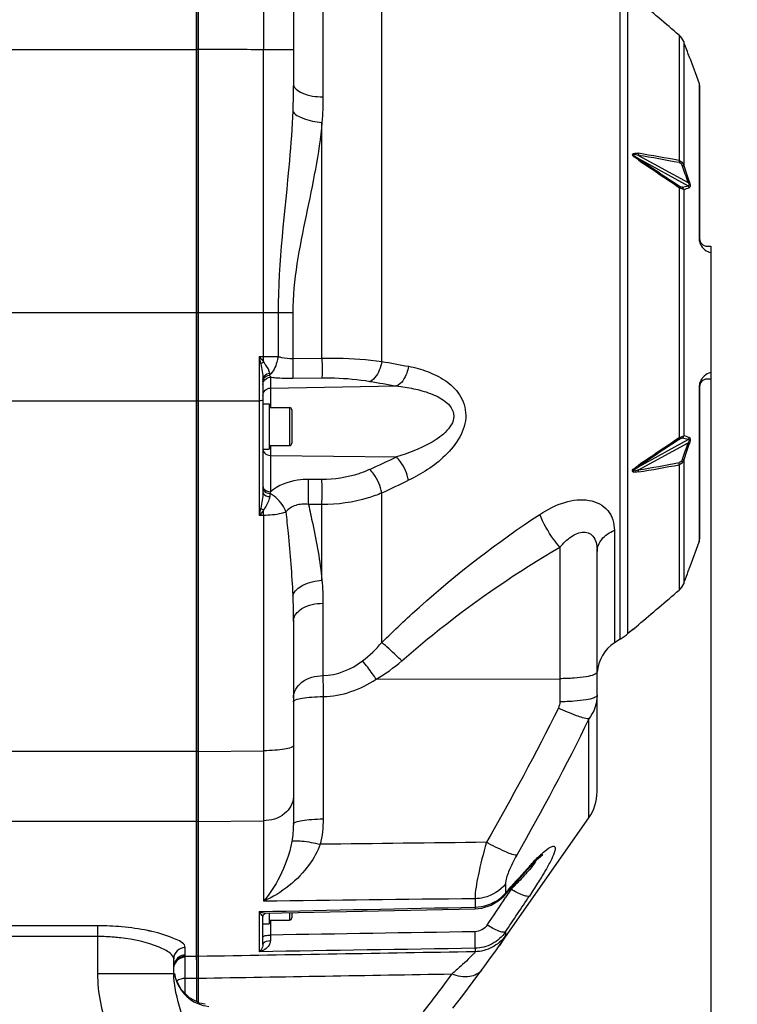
# Model space of a CAD drawing. Header units: millimetres. Extents: x 0 to 11890, y 0 to 8410.
# Tile 12 of 116: x 3874 to 4063, y 4734 to 4993. Entities that reach past the tile are written whole.
import ezdxf

# ---------------------------------------------------------------- set-up
doc = ezdxf.new("R2010")
doc.units = ezdxf.units.MM
doc.header["$LTSCALE"] = 653.95
doc.layers.get('0').update_dxf_attribs({"linetype": 'CONTINUOUS'})
for name, color, linetype in [('304102000092DXF_CONTINUOUS_LINE', 7, 'CONTINUOUS'), ('304103000034DXF_CONTINUOUS_LINE', 7, 'CONTINUOUS'), ('304106000066DXF_CONTINUOUS_LINE', 7, 'CONTINUOUS'), ('501023000100DXF_CONTINUOUS_LINE', 7, 'CONTINUOUS'), ('504021000002DXF_CONTINUOUS_LINE', 7, 'CONTINUOUS'), ('JISHUZIL_DXF_DIMENSION', 7, 'CONTINUOUS')]:
    doc.layers.add(name, color=color, linetype=linetype)
doc.styles.get("Standard").update_dxf_attribs({"font": 'txt', "width": 0.7})
doc.dimstyles.new('DIMSTYLE_1', dxfattribs={"dimtxt": 80, "dimasz": 70, "dimexe": 1.5, "dimexo": 0, "dimgap": 2, "dimtad": 1, "dimdsep": 46, "dimtxsty": 'Standard', "dimblk": '_FILLED', "dimblk1": '_FILLED', "dimblk2": '_FILLED', "dimcen": 0.09, "dimclrt": 5, "dimazin": 2, "dimtp": 0.5, "dimtm": 0.5, "dimtfac": 1, "dimtofl": 0, "dimtmove": 0, "dimatfit": 3, "dimldrblk": '_FILLED', "dimfxl": 0, "dimtolj": 1, "dimarcsym": 0})

# ---------------------------------------------------------------- blocks, each defined once
blk = doc.blocks.new('_FILLED')
at = {"color": 0, "linetype": 'ByBlock'}
blk.add_solid([(0, 0), (-1, 0.1429), (-1, -0.1429)], dxfattribs=at)
blk = doc.blocks.new('*D1')
at = {"layer": 'JISHUZIL_DXF_DIMENSION', "color": 2, "linetype": 'Continuous', "transparency": 16777216}
for p, q in [((4056.4, 4900.46), (4056.4, 4200.31)), ((3822.9, 4200.31), (3822.9, 4342.26)), ((3822.9, 4215.31), (3939.65, 4215.31)), ((4056.4, 4215.31), (3939.65, 4215.31)), ((3939.65, 4215.31), (4379.43, 4215.31))]:
    blk.add_line(p, q, dxfattribs=at)
at = {"layer": 'JISHUZIL_DXF_DIMENSION', "color": 2, "linetype": 'Continuous', "transparency": 16777216, "xscale": 70, "yscale": 70, "zscale": 70, "rotation": 180}
blk.add_blockref('_FILLED', (3822.9, 4215.31), dxfattribs=at)
at = {"layer": 'JISHUZIL_DXF_DIMENSION', "color": 2, "linetype": 'Continuous', "transparency": 16777216, "xscale": 70, "yscale": 70, "zscale": 70}
blk.add_blockref('_FILLED', (4056.4, 4215.31), dxfattribs=at)

msp = doc.modelspace()

# ---------------------------------------------------------------- linework, layer by layer
at = {"layer": '304102000092DXF_CONTINUOUS_LINE', "color": 7, "linetype": 'Continuous'}
for p, q in [((3921.396, 4734.546), (3921.396, 5043.033)), ((3946.396, 4998.46), (3946.396, 4976.582)), ((4050.91, 4983.094), (4050.666, 4983.757)), ((4050.742, 4983.552), (4050.686, 4983.703)), ((4050.773, 4983.468), (4050.742, 4983.552)), ((4050.905, 4983.108), (4050.892, 4983.145)), ((4050.91, 4983.094), (4053.275, 4976.597)), ((4053.275, 4976.597), (4053.396, 4975.913)), ((4053.396, 4975.913), (4053.396, 4935.766)), ((4055.396, 4933.766), (4056.396, 4933.766)), ((4056.396, 4933.766), (4056.396, 4898.766)), ((3938.396, 4898.691), (3938.396, 4869.013)), ((4056.396, 4898.766), (4055.396, 4898.766)), ((4053.396, 4896.766), (4053.396, 4856.618)), ((4050.907, 4849.427), (4053.275, 4855.934)), ((4053.275, 4855.934), (4053.396, 4856.618)), ((4026.396, 4790.05), (4026.396, 4853.39)), ((4050.666, 4848.774), (4050.831, 4849.223)), ((4050.831, 4849.223), (4050.899, 4849.405)), ((4050.899, 4849.405), (4050.908, 4849.431)), ((3946.396, 4835.038), (3946.396, 4781.514)), ((4035.688, 4832.725), (4034.501, 4831.729)), ((4035.688, 4832.724), (4036.657, 4833.541)), ((4035.745, 4832.771), (4035.861, 4832.871)), ((4036.657, 4833.541), (4037.286, 4834.072)), ((4032.507, 4830.256), (4030.965, 4829.259)), ((4008.131, 4769.636), (4008.822, 4770.399)), ((4003.85, 4764.84), (4001.809, 4762.566)), ((3938.396, 4749.83), (3938.396, 4757.228)), ((3939.112, 4758.106), (3994.264, 4759.238))]:
    msp.add_line(p, q, dxfattribs=at)
at = {"layer": '304102000092DXF_CONTINUOUS_LINE', "color": 9, "linetype": 'Continuous'}
for p, q in [((3969.705, 4903.426), (3969.703, 5042.893)), ((3954.188, 5027.144), (3954.188, 4973.122)), ((4032.507, 4830.256), (4032.507, 5002.275)), ((4034.501, 4831.729), (4034.501, 5000.802)), ((4048.025, 4989.34), (4048.026, 4956.343)), ((3946.396, 4985.523), (3938.535, 4985.523)), ((3938.535, 4904.714), (3938.535, 4985.522)), ((4049.213, 4987.661), (4049.213, 4955.194)), ((4053.275, 4976.597), (4053.275, 4935.989)), ((3953.932, 4904.3), (3953.935, 4966.39)), ((4037.28, 4957.706), (4050.365, 4950.566)), ((4037.28, 4956.84), (4050.365, 4949.7)), ((4048.025, 4949.263), (4048.026, 4883.269)), ((4049.213, 4948.733), (4049.213, 4883.798)), ((3921.396, 4916.266), (3946.245, 4916.266)), ((3942.39, 4916.266), (3942.39, 4904.719)), ((3946.245, 4916.266), (3946.245, 4904.192)), ((3937.413, 4904.698), (3938.535, 4904.714)), ((3937.413, 4904.698), (3937.413, 4862.862)), ((3946.245, 4904.192), (3953.932, 4904.3)), ((3940.361, 4899.287), (3940.361, 4896.388)), ((3946.245, 4898.978), (3953.935, 4899.081)), ((3940.361, 4896.388), (3973.569, 4896.945)), ((3940.361, 4896.388), (3940.361, 4891.266)), ((4053.275, 4896.542), (4053.275, 4855.934)), ((3921.396, 4892.997), (3937.413, 4893.045)), ((4037.28, 4875.692), (4050.365, 4882.831)), ((4037.28, 4874.826), (4050.365, 4881.965)), ((3940.361, 4881.266), (3940.361, 4869.079)), ((3940.361, 4878.678), (3973.569, 4878.261)), ((4049.213, 4877.337), (4049.213, 4844.87)), ((4048.025, 4876.189), (4048.026, 4843.192)), ((3953.935, 4872.331), (3950.391, 4872.346)), ((3969.703, 4829.39), (3969.705, 4868.77)), ((3953.932, 4865.702), (3950.392, 4865.719)), ((3953.935, 4845.805), (3953.932, 4865.702)), ((3938.535, 4862.855), (3937.413, 4862.862)), ((3938.535, 4862.855), (3938.535, 4800.861)), ((4030.965, 4858.924), (4030.965, 4829.259)), ((4016.57, 4854.463), (4016.57, 4813.756)), ((3954.188, 4839.697), (3954.188, 4820.654)), ((4035.861, 4832.871), (4036.016, 4833.001)), ((3968.223, 4819.695), (4016.57, 4819.843)), ((3954.256, 4815.118), (3954.256, 4782.903)), ((4024.226, 4783.166), (4024.226, 4809.239)), ((3921.396, 4800.696), (3938.535, 4800.861)), ((3921.396, 4782.26), (3938.535, 4782.41)), ((3938.535, 4782.41), (3938.535, 4761.231)), ((4007.994, 4769.758), (4008.562, 4770.394)), ((4008.562, 4770.394), (4008.131, 4769.636)), ((4002.263, 4765.782), (4002.263, 4763.379)), ((4002.263, 4763.379), (4001.811, 4762.568)), ((4003.752, 4764.382), (4002.319, 4762.227)), ((4003.437, 4764.381), (4003.752, 4764.382)), ((3994.246, 4761.882), (3994.246, 4759.669)), ((3937.413, 4758.494), (3937.413, 4747.926)), ((3940.361, 4756.266), (3940.361, 4752.316)), ((4002.263, 4753.138), (4002.263, 4752.161)), ((3994.246, 4748.824), (3994.246, 4747.908))]:
    msp.add_line(p, q, dxfattribs=at)
for points in [[(4037.285, 4958.237), (4037.305, 4958.065), (4037.304, 4957.886), (4037.28, 4957.706)], [(4037.285, 4956.489), (4037.305, 4956.624), (4037.304, 4956.742), (4037.28, 4956.84)], [(4048.025, 4956.343), (4048.048, 4956.163), (4048.047, 4955.974), (4048.021, 4955.783)], [(4048.025, 4949.263), (4048.048, 4949.41), (4048.047, 4949.538), (4048.021, 4949.643)], [(4048.025, 4883.268), (4048.048, 4883.122), (4048.047, 4882.993), (4048.021, 4882.888)], [(4048.025, 4876.189), (4048.048, 4876.369), (4048.047, 4876.558), (4048.021, 4876.748)], [(4037.285, 4876.042), (4037.305, 4875.907), (4037.304, 4875.789), (4037.28, 4875.692)], [(4037.285, 4874.294), (4037.305, 4874.466), (4037.304, 4874.645), (4037.28, 4874.826)]]:
    msp.add_lwpolyline(points, dxfattribs=at)
at = {"layer": '304102000092DXF_CONTINUOUS_LINE', "color": 7, "linetype": 'Continuous'}
for points in [[(3996.038, 4743.139), (3996.847, 4744.241), (3997.919, 4745.703), (3998.873, 4747.013), (3999.715, 4748.179), (4000.449, 4749.211), (4024.226, 4783.166)], [(4008.822, 4770.399), (4009.904, 4771.534), (4010.87, 4772.471), (4011.618, 4773.127), (4012.045, 4773.453), (4012.1, 4773.49)], [(4003.85, 4764.84), (4006.227, 4767.499), (4008.13, 4769.635)], [(3994.264, 4759.238), (3996.017, 4759.413), (3998.475, 4760.166), (4000.635, 4761.466), (4001.809, 4762.566)], [(3938.396, 4757.228), (3938.402, 4757.32), (3938.559, 4757.726)], [(3938.559, 4757.726), (3938.87, 4758.02), (3939.008, 4758.083)], [(3939.008, 4758.083), (3939.096, 4758.105), (3939.111, 4758.106)], [(3988.445, 4733.038), (3991.008, 4736.4), (3993.777, 4740.084), (3996.038, 4743.14)]]:
    msp.add_lwpolyline(points, dxfattribs=at)
for centre, radius, start, end in [((2857.351, 3598.042), 1831.233, 49.443062, 49.883917), ((3529.169, 4791.761), 555.718, 20.35194, 20.64137), ((3586.491, 4813.049), 494.571, 20.19181, 20.34921), ((4055.396, 4935.766), 2, 180, 270.00014), ((4055.396, 4896.766), 2, 90.00006, 180), ((3586.462, 5019.493), 494.602, 339.6508, 339.80818), ((3529.177, 5040.767), 555.709, 339.35863, 339.64806), ((2857.302, 6234.547), 1831.309, 310.116091, 310.55697), ((4021.645, 4847.05), 20, 302.89233, 310), ((4036.396, 4820.862), 10, 122.89233, 175.91347), ((4014.396, 4790.049), 12, 325, 360)]:
    msp.add_arc(centre, radius, start, end, dxfattribs=at)
at = {"layer": '304102000092DXF_CONTINUOUS_LINE', "color": 9, "linetype": 'Continuous'}
for centre, radius, start, end in [((3942.464, 4397.128), 568.54, 79.30026, 80.39986), ((5594.063, 7268.695), 2787.158, 236.044032, 236.3098), ((3941.88, 4385.968), 580.167, 79.457901, 80.535076), ((5751.277, 7492.561), 3060.953, 235.947391, 236.189694), ((3614.689, 4805.721), 459.123, 18.38992, 18.95651), ((3617.911, 4807.396), 455.923, 18.34362, 18.91548), ((4036.619, 4997.193), 49.442, 284.39652, 286.14277), ((4036.917, 4995.323), 48.185, 284.7841, 286.5795), ((4057.405, 4935.993), 4.13, 180.05403, 189.69374), ((4057.32, 4935.982), 4.045, 189.73558, 198.97023), ((3598.065, 4900.598), 340.495, 0.45001, 0.69258), ((4056.614, 4896.539), 3.339, 177.30774, 179.95196), ((5594.063, 2563.836), 2787.158, 123.6902, 123.955968), ((5751.578, 2339.52), 3061.494, 123.810268, 124.052552), ((4036.618, 4835.337), 49.444, 73.85726, 75.60345), ((3614.701, 5026.806), 459.111, 341.04348, 341.61009), ((4036.917, 4837.208), 48.186, 73.42053, 75.21589), ((3617.917, 5025.133), 455.916, 341.08451, 341.65638), ((2478.879, 8066.984), 3521.655, 294.988412, 295.114484), ((3942.464, 5435.404), 568.54, 279.60014, 280.69974), ((3941.888, 5446.517), 580.12, 279.464834, 280.541995), ((2809.033, 7310.678), 2703.715, 295.422378, 295.587162), ((4012.118, 4855.121), 73.102, 168.99256, 169.35667), ((3623.057, 4865.827), 315.493, 359.46028, 359.71828), ((2576.429, 6050.095), 1920.583, 317.935946, 318.191773), ((3973.92, 4798.752), 45.34, 318.41266, 319.65155), ((1966.322, 6117.609), 2445.883, 326.142748, 326.347921), ((2077.811, 6042.956), 2316.71, 326.168964, 326.449825), ((3508.281, 5094.929), 595.688, 322.470823, 323.666245)]:
    msp.add_arc(centre, radius, start, end, dxfattribs=at)
for points, knots in [([(3938.535, 5002.182), (3938.537, 5000.902), (3938.544, 4995.349), (3938.541, 4989.796), (3938.535, 4985.522)], [0, 0, 0, 0, 0.2304393, 1, 1, 1, 1]), ([(3946.396, 4976.582), (3946.396, 4975.477), (3949.515, 4973.358), (3952.315, 4973.143), (3954.188, 4973.122)], [0, 0, 0, 0, 0.3710039, 1, 1, 1, 1]), ([(3946.235, 4969.44), (3946.05, 4965.041), (3944.781, 4947.316), (3942.391, 4929.633), (3942.39, 4916.266)], [0, 0, 0, 0, 0.2477961, 1, 1, 1, 1]), ([(3946.235, 4969.44), (3946.709, 4968.435), (3949.555, 4967.042), (3952.232, 4966.524), (3953.935, 4966.39)], [0, 0, 0, 0, 0.3942677, 1, 1, 1, 1]), ([(3953.935, 4966.39), (3953.196, 4958.127), (3949.642, 4941.596), (3946.246, 4924.876), (3946.245, 4916.266)], [0, 0, 0, 0, 0.4907055, 1, 1, 1, 1]), ([(4037.285, 4956.489), (4036.677, 4956.9), (4034.662, 4958.264), (4036.77, 4958.323), (4037.285, 4958.237)], [0, 0, 0, 0, 0.5843854, 1, 1, 1, 1]), ([(4037.28, 4956.84), (4037.043, 4956.986), (4036.715, 4957.289), (4035.642, 4957.705), (4036.227, 4958.098), (4036.687, 4957.879), (4037.043, 4957.788), (4037.28, 4957.706)], [0, 0, 0, 0, 0.2654845, 0.5357913, 0.6445934, 0.7607322, 1, 1, 1, 1]), ([(4048.021, 4955.783), (4048.208, 4955.748), (4048.65, 4955.615), (4048.753, 4955.118), (4048.713, 4954.898)], [0, 0, 0, 0, 0.4600093, 1, 1, 1, 1]), ([(4049.213, 4955.194), (4049.191, 4955.133), (4049.097, 4955.01), (4048.982, 4954.915), (4048.911, 4954.867)], [0, 0, 0, 0, 0.4327674, 1, 1, 1, 1]), ([(4048.911, 4949.303), (4048.865, 4949.291), (4048.534, 4949.296), (4048.249, 4949.491), (4048.021, 4949.643)], [0, 0, 0, 0, 0.1497489, 1, 1, 1, 1]), ([(4049.213, 4948.733), (4049.144, 4948.741), (4048.721, 4948.853), (4048.34, 4949.076), (4048.025, 4949.263)], [0, 0, 0, 0, 0.1580483, 1, 1, 1, 1]), ([(4050.666, 4950.882), (4050.643, 4950.823), (4050.549, 4950.704), (4050.434, 4950.612), (4050.365, 4950.566)], [0, 0, 0, 0, 0.4331157, 1, 1, 1, 1]), ([(4050.365, 4950.566), (4050.487, 4950.392), (4050.809, 4950.123), (4050.496, 4949.668), (4050.365, 4949.7)], [0, 0, 0, 0, 0.6116497, 1, 1, 1, 1]), ([(4050.666, 4950.882), (4050.73, 4950.69), (4050.875, 4950.192), (4051.039, 4949.252), (4050.666, 4949.141)], [0, 0, 0, 0, 0.3424149, 1, 1, 1, 1]), ([(4053.396, 4935.766), (4053.396, 4935.805), (4053.369, 4935.892), (4053.31, 4935.958), (4053.275, 4935.989)], [0, 0, 0, 0, 0.4526011, 1, 1, 1, 1]), ([(4053.495, 4934.667), (4053.545, 4934.521), (4053.738, 4934.049), (4054.021, 4933.616), (4054.254, 4933.347)], [0, 0, 0, 0, 0.3021724, 1, 1, 1, 1]), ([(4054.254, 4933.347), (4054.417, 4933.159), (4055.024, 4932.574), (4055.818, 4932.198), (4056.396, 4932.072)], [0, 0, 0, 0, 0.2959764, 1, 1, 1, 1]), ([(3938.535, 4904.714), (3939.519, 4904.718), (3940.803, 4904.721), (3942.088, 4904.719), (3942.39, 4904.719)], [0, 0, 0, 0, 0.7653174, 1, 1, 1, 1]), ([(3938.55, 4903.273), (3938.725, 4902.995), (3939.324, 4902.075), (3940.024, 4901.099), (3940.088, 4900.318)], [0, 0, 0, 0, 0.2953951, 1, 1, 1, 1]), ([(3942.39, 4904.719), (3942.313, 4904.211), (3941.925, 4902.46), (3941.123, 4900.685), (3940.145, 4899.837)], [0, 0, 0, 0, 0.2840351, 1, 1, 1, 1]), ([(3942.39, 4904.719), (3942.681, 4904.626), (3943.937, 4904.287), (3945.25, 4904.168), (3946.245, 4904.192)], [0, 0, 0, 0, 0.2349492, 1, 1, 1, 1]), ([(3946.245, 4904.192), (3946.252, 4903.612), (3946.262, 4901.875), (3946.294, 4900.135), (3946.245, 4898.978)], [0, 0, 0, 0, 0.3333977, 1, 1, 1, 1]), ([(3953.932, 4904.3), (3955.324, 4904.316), (3960.591, 4904.289), (3965.863, 4903.941), (3969.705, 4903.426)], [0, 0, 0, 0, 0.2641215, 1, 1, 1, 1]), ([(3953.935, 4904.3), (3953.942, 4903.72), (3953.952, 4901.981), (3953.985, 4900.24), (3953.935, 4899.081)], [0, 0, 0, 0, 0.3333709, 1, 1, 1, 1]), ([(3969.703, 4903.426), (3969.601, 4902.82), (3969.095, 4900.847), (3967.9, 4898.737), (3966.549, 4898.172)], [0, 0, 0, 0, 0.295515, 1, 1, 1, 1]), ([(3938.396, 4898.691), (3938.396, 4899.28), (3939.065, 4900.092), (3939.859, 4900.289), (3940.088, 4900.318)], [0, 0, 0, 0, 0.7187378, 1, 1, 1, 1]), ([(3940.088, 4900.318), (3940.095, 4900.233), (3940.11, 4900.072), (3940.132, 4899.912), (3940.145, 4899.837)], [0, 0, 0, 0, 0.5304696, 1, 1, 1, 1]), ([(3976.723, 4902.126), (3976.617, 4901.528), (3976.104, 4899.578), (3974.907, 4897.502), (3973.569, 4896.945)], [0, 0, 0, 0, 0.2954294, 1, 1, 1, 1]), ([(3976.723, 4902.126), (3978.418, 4901.81), (3981.781, 4900.913), (3986.504, 4898.576), (3990.601, 4894.858), (3993.084, 4887.047), (3986.828, 4877.843), (3980.21, 4873.788), (3976.723, 4872.118)], [0, 0, 0, 0, 0.1151412, 0.2309446, 0.3494072, 0.4756592, 0.7419071, 1, 1, 1, 1]), ([(4056.396, 4900.459), (4056.218, 4900.42), (4055.423, 4900.19), (4054.703, 4899.696), (4054.277, 4899.212)], [0, 0, 0, 0, 0.2200163, 1, 1, 1, 1]), ([(3940.361, 4899.287), (3940.826, 4899.228), (3942.78, 4899.022), (3944.748, 4898.958), (3946.245, 4898.978)], [0, 0, 0, 0, 0.2383337, 1, 1, 1, 1]), ([(3953.935, 4899.081), (3955.049, 4899.096), (3959.268, 4899.064), (3963.491, 4898.705), (3966.549, 4898.172)], [0, 0, 0, 0, 0.264258, 1, 1, 1, 1]), ([(4054.277, 4899.212), (4054.206, 4899.13), (4053.88, 4898.728), (4053.631, 4898.261), (4053.497, 4897.874)], [0, 0, 0, 0, 0.2088872, 1, 1, 1, 1]), ([(3938.396, 4894.467), (3938.396, 4894.955), (3938.831, 4895.98), (3939.859, 4896.38), (3940.361, 4896.388)], [0, 0, 0, 0, 0.4930108, 1, 1, 1, 1]), ([(3973.569, 4896.945), (3975.078, 4896.782), (3978.081, 4896.324), (3982.459, 4895.126), (3985.909, 4893.462), (3988.132, 4891.329), (3989.2, 4888.132), (3986.523, 4884.392), (3981.208, 4880.963), (3976.625, 4879.178), (3973.569, 4878.261)], [0, 0, 0, 0, 0.1215005, 0.2424578, 0.3627336, 0.4232801, 0.4853219, 0.6141957, 0.7447123, 1, 1, 1, 1]), ([(4053.396, 4896.766), (4053.396, 4896.727), (4053.369, 4896.64), (4053.31, 4896.574), (4053.275, 4896.542)], [0, 0, 0, 0, 0.4526014, 1, 1, 1, 1]), ([(3938.396, 4893.219), (3938.396, 4893.115), (3937.891, 4893.089), (3937.646, 4893.046), (3937.413, 4893.045)], [0, 0, 0, 0, 0.3086581, 1, 1, 1, 1]), ([(4048.021, 4882.888), (4048.111, 4882.948), (4048.306, 4883.032), (4048.565, 4883.338), (4048.73, 4883.139), (4048.713, 4883.093)], [0, 0, 0, 0, 0.3825307, 0.8265793, 1, 1, 1, 1]), ([(4048.026, 4883.269), (4048.152, 4883.344), (4048.53, 4883.55), (4048.927, 4883.766), (4049.213, 4883.798)], [0, 0, 0, 0, 0.3377072, 1, 1, 1, 1]), ([(4050.365, 4882.831), (4050.433, 4882.848), (4050.578, 4882.935), (4050.729, 4882.638), (4050.538, 4882.337), (4050.446, 4882.08), (4050.365, 4881.965)], [0, 0, 0, 0, 0.1737471, 0.3158492, 0.6522075, 1, 1, 1, 1]), ([(4050.666, 4881.65), (4050.643, 4881.709), (4050.549, 4881.828), (4050.434, 4881.919), (4050.365, 4881.965)], [0, 0, 0, 0, 0.4331151, 1, 1, 1, 1]), ([(4050.666, 4883.39), (4050.735, 4883.37), (4050.972, 4883.13), (4050.885, 4882.452), (4050.764, 4881.944), (4050.666, 4881.65)], [0, 0, 0, 0, 0.1161744, 0.4966428, 1, 1, 1, 1]), ([(3938.396, 4880.119), (3938.396, 4879.521), (3939.277, 4878.774), (3940.106, 4878.682), (3940.361, 4878.678)], [0, 0, 0, 0, 0.7014038, 1, 1, 1, 1]), ([(3976.723, 4872.118), (3976.375, 4873.861), (3975.4, 4876.062), (3973.949, 4877.876), (3973.569, 4878.261)], [0, 0, 0, 0, 0.7668725, 1, 1, 1, 1]), ([(4049.213, 4877.337), (4049.191, 4877.398), (4049.097, 4877.521), (4048.982, 4877.616), (4048.911, 4877.664)], [0, 0, 0, 0, 0.4327675, 1, 1, 1, 1]), ([(3966.549, 4874.98), (3965.609, 4874.542), (3961.587, 4872.958), (3957.213, 4872.317), (3953.935, 4872.331)], [0, 0, 0, 0, 0.2403379, 1, 1, 1, 1]), ([(3969.703, 4868.769), (3969.365, 4870.53), (3968.389, 4872.755), (3966.932, 4874.59), (3966.549, 4874.98)], [0, 0, 0, 0, 0.7666825, 1, 1, 1, 1]), ([(4037.285, 4874.294), (4036.997, 4874.246), (4036.579, 4874.248), (4035.969, 4874.126), (4035.487, 4874.783), (4036.504, 4875.429), (4036.988, 4875.842), (4037.285, 4876.042)], [0, 0, 0, 0, 0.2245019, 0.3330008, 0.4411221, 0.7239886, 1, 1, 1, 1]), ([(4037.28, 4874.826), (4036.842, 4874.674), (4034.999, 4874.088), (4036.771, 4875.379), (4037.28, 4875.692)], [0, 0, 0, 0, 0.4370433, 1, 1, 1, 1]), ([(3950.391, 4872.346), (3949.436, 4872.35), (3945.898, 4872.115), (3942.33, 4870.776), (3940.361, 4869.079)], [0, 0, 0, 0, 0.268705, 1, 1, 1, 1]), ([(3950.391, 4865.719), (3950.399, 4866.298), (3950.418, 4868.507), (3950.419, 4870.717), (3950.391, 4872.346)], [0, 0, 0, 0, 0.262229, 1, 1, 1, 1]), ([(3953.935, 4865.702), (3953.942, 4866.282), (3953.962, 4868.491), (3953.963, 4870.701), (3953.935, 4872.331)], [0, 0, 0, 0, 0.2622051, 1, 1, 1, 1]), ([(3938.396, 4870.519), (3938.396, 4870.425), (3938.422, 4870.235), (3938.497, 4870.057), (3938.545, 4869.973)], [0, 0, 0, 0, 0.4909764, 1, 1, 1, 1]), ([(3938.396, 4869.013), (3938.396, 4868.862), (3938.656, 4868.104), (3939.556, 4867.835), (3940.158, 4867.791)], [0, 0, 0, 0, 0.2010377, 1, 1, 1, 1]), ([(3944.442, 4863.761), (3944.27, 4864.249), (3943.325, 4866.198), (3941.703, 4867.816), (3940.274, 4868.622)], [0, 0, 0, 0, 0.2398919, 1, 1, 1, 1]), ([(3969.705, 4868.77), (3968.522, 4868.263), (3963.46, 4866.429), (3958.022, 4865.692), (3953.932, 4865.702)], [0, 0, 0, 0, 0.2394089, 1, 1, 1, 1]), ([(3940.158, 4867.791), (3940.126, 4867.501), (3939.806, 4866.232), (3939.074, 4865.131), (3938.546, 4864.277)], [0, 0, 0, 0, 0.22468, 1, 1, 1, 1]), ([(3950.392, 4865.719), (3949.274, 4865.886), (3947.024, 4865.813), (3945.1, 4864.555), (3944.442, 4863.761)], [0, 0, 0, 0, 0.5226801, 1, 1, 1, 1]), ([(4011.314, 4863.134), (4013.356, 4864.474), (4017.507, 4866.573), (4024.089, 4867.489), (4029.828, 4864.705), (4030.965, 4860.763), (4030.965, 4858.924)], [0, 0, 0, 0, 0.2950473, 0.5550007, 0.7777836, 1, 1, 1, 1]), ([(3944.442, 4863.761), (3944.045, 4863.608), (3942.127, 4863.03), (3940.108, 4862.858), (3938.535, 4862.855)], [0, 0, 0, 0, 0.2130635, 1, 1, 1, 1]), ([(3944.442, 4863.761), (3944.629, 4861.912), (3945.361, 4854.602), (3945.991, 4847.277), (3946.235, 4841.794)], [0, 0, 0, 0, 0.2529175, 1, 1, 1, 1]), ([(3950.392, 4865.719), (3950.764, 4864.018), (3952.193, 4857.43), (3953.447, 4850.783), (3953.935, 4845.805)], [0, 0, 0, 0, 0.2582944, 1, 1, 1, 1]), ([(3969.703, 4829.39), (3972.928, 4832.577), (3985.949, 4844.824), (4000.159, 4855.817), (4011.314, 4863.134)], [0, 0, 0, 0, 0.2536442, 1, 1, 1, 1]), ([(4016.57, 4854.463), (4016.005, 4855.142), (4013.956, 4857.836), (4012.194, 4860.791), (4011.314, 4863.134)], [0, 0, 0, 0, 0.2609041, 1, 1, 1, 1]), ([(4016.57, 4854.463), (4017.46, 4855.504), (4019.263, 4857.286), (4022.205, 4858.72), (4024.49, 4858.254), (4026.171, 4856.54), (4026.396, 4854.633), (4026.396, 4853.39)], [0, 0, 0, 0, 0.2832194, 0.5263193, 0.633395, 0.7426732, 1, 1, 1, 1]), ([(4026.396, 4853.39), (4026.396, 4854.515), (4027.495, 4857.016), (4029.704, 4858.386), (4030.965, 4858.924)], [0, 0, 0, 0, 0.4507891, 1, 1, 1, 1]), ([(3974.959, 4824.548), (3978.207, 4827.393), (3991.343, 4838.342), (4005.522, 4848.041), (4016.57, 4854.463)], [0, 0, 0, 0, 0.2525712, 1, 1, 1, 1]), ([(3946.235, 4841.794), (3946.642, 4842.99), (3949.29, 4845.025), (3952.211, 4845.676), (3953.935, 4845.805)], [0, 0, 0, 0, 0.4223177, 1, 1, 1, 1]), ([(3946.396, 4835.038), (3946.396, 4836.36), (3949.036, 4839.198), (3952.289, 4839.669), (3954.188, 4839.697)], [0, 0, 0, 0, 0.4104096, 1, 1, 1, 1]), ([(3974.959, 4824.548), (3974.468, 4825.023), (3972.746, 4826.669), (3970.998, 4828.29), (3969.703, 4829.39)], [0, 0, 0, 0, 0.2869402, 1, 1, 1, 1]), ([(3968.225, 4819.696), (3967.904, 4820.163), (3966.753, 4821.807), (3965.563, 4823.425), (3964.652, 4824.54)], [0, 0, 0, 0, 0.2824231, 1, 1, 1, 1]), ([(3946.396, 4814.836), (3946.396, 4816.387), (3948.638, 4819.77), (3952.257, 4820.618), (3954.188, 4820.654)], [0, 0, 0, 0, 0.4453618, 1, 1, 1, 1]), ([(3954.188, 4820.654), (3954.191, 4820.259), (3954.207, 4818.414), (3954.234, 4816.568), (3954.256, 4815.118)], [0, 0, 0, 0, 0.2141547, 1, 1, 1, 1]), ([(4026.396, 4821.579), (4026.396, 4821.248), (4025.153, 4820.662), (4023.275, 4820.286), (4020.129, 4819.916), (4017.829, 4819.847), (4016.57, 4819.843)], [0, 0, 0, 0, 0.0976693, 0.3134918, 0.6287962, 1, 1, 1, 1]), ([(3946.396, 4813.729), (3946.396, 4813.994), (3947.39, 4814.463), (3948.892, 4814.763), (3951.409, 4815.06), (3953.249, 4815.115), (3954.256, 4815.118)], [0, 0, 0, 0, 0.0976695, 0.3135218, 0.6287799, 1, 1, 1, 1]), ([(4026.396, 4815.493), (4026.396, 4815.161), (4025.153, 4814.575), (4023.275, 4814.199), (4020.129, 4813.829), (4017.829, 4813.76), (4016.57, 4813.756)], [0, 0, 0, 0, 0.0976695, 0.3134919, 0.6287962, 1, 1, 1, 1]), ([(4024.226, 4809.237), (4023.11, 4809.32), (4020.378, 4810.282), (4017.768, 4811.371), (4016.209, 4812.113)], [0, 0, 0, 0, 0.3931327, 1, 1, 1, 1]), ([(3946.396, 4802.25), (3946.396, 4801.985), (3945.401, 4801.516), (3943.899, 4801.216), (3941.382, 4800.92), (3939.542, 4800.864), (3938.535, 4800.861)], [0, 0, 0, 0, 0.0976702, 0.313522, 0.6287794, 1, 1, 1, 1]), ([(3938.535, 4800.861), (3938.539, 4799.093), (3938.547, 4792.943), (3938.548, 4786.792), (3938.535, 4782.41)], [0, 0, 0, 0, 0.287499, 1, 1, 1, 1]), ([(3946.396, 4788.719), (3946.396, 4787.059), (3944.277, 4783.456), (3940.494, 4782.437), (3938.535, 4782.41)], [0, 0, 0, 0, 0.4588, 1, 1, 1, 1]), ([(3946.396, 4781.514), (3946.396, 4781.779), (3947.39, 4782.247), (3948.892, 4782.548), (3951.409, 4782.844), (3953.249, 4782.9), (3954.256, 4782.903)], [0, 0, 0, 0, 0.0976702, 0.3135221, 0.6287794, 1, 1, 1, 1]), ([(3945.995, 4776.941), (3945.395, 4773.696), (3943.387, 4768.119), (3940.221, 4763.135), (3938.535, 4761.231)], [0, 0, 0, 0, 0.5646979, 1, 1, 1, 1]), ([(3953.456, 4776.21), (3952.798, 4774.342), (3949.264, 4768.022), (3943.294, 4763.286), (3938.535, 4761.231)], [0, 0, 0, 0, 0.2764753, 1, 1, 1, 1]), ([(3945.995, 4776.941), (3946.277, 4777.104), (3947.214, 4777.159), (3949.693, 4777.03), (3951.873, 4776.587), (3953.455, 4776.209)], [0, 0, 0, 0, 0.1291276, 0.3542177, 1, 1, 1, 1]), ([(3997.233, 4776.743), (3996.412, 4773.833), (3995.216, 4768.929), (3994.271, 4763.918), (3994.246, 4761.882)], [0, 0, 0, 0, 0.5975867, 1, 1, 1, 1]), ([(4005.25, 4773.363), (4004.164, 4773.401), (4001.418, 4774.634), (3998.828, 4775.861), (3997.233, 4776.743)], [0, 0, 0, 0, 0.3735774, 1, 1, 1, 1]), ([(4011.913, 4773.808), (4012.452, 4774.291), (4013.203, 4774.93), (4014.213, 4775.524), (4014.732, 4775.735), (4015.205, 4775.696), (4015.4, 4775.261), (4015.327, 4774.693), (4014.993, 4773.505), (4014.085, 4771.606), (4012.602, 4768.938), (4010.704, 4765.858), (4009.303, 4763.704), (4008.562, 4762.587)], [0, 0, 0, 0, 0.1158131, 0.1570763, 0.1863988, 0.2058024, 0.2247634, 0.2540433, 0.2968673, 0.4216667, 0.5890185, 0.7855605, 1, 1, 1, 1]), ([(4005.25, 4773.363), (4004.447, 4771.945), (4003.266, 4769.519), (4002.263, 4766.882), (4002.263, 4765.782)], [0, 0, 0, 0, 0.597076, 1, 1, 1, 1]), ([(4008.562, 4770.394), (4008.855, 4770.722), (4009.93, 4771.9), (4011.053, 4773.037), (4011.913, 4773.808)], [0, 0, 0, 0, 0.2760262, 1, 1, 1, 1]), ([(4010.309, 4771.915), (4010.245, 4771.791), (4009.91, 4771.211), (4009.506, 4770.672), (4009.178, 4770.255)], [0, 0, 0, 0, 0.2075377, 1, 1, 1, 1]), ([(4007.832, 4768.657), (4007.523, 4768.308), (4006.197, 4766.851), (4004.818, 4765.443), (4003.752, 4764.382)], [0, 0, 0, 0, 0.236498, 1, 1, 1, 1]), ([(4002.263, 4765.782), (4000.898, 4763.999), (3998.041, 4762.253), (3995.028, 4761.895), (3994.246, 4761.882)], [0, 0, 0, 0, 0.7417072, 1, 1, 1, 1]), ([(4008.562, 4762.587), (4008.384, 4762.467), (4007.724, 4762.513), (4006.108, 4763.031), (4004.73, 4763.782), (4003.752, 4764.382)], [0, 0, 0, 0, 0.1230658, 0.341301, 1, 1, 1, 1]), ([(3994.246, 4759.669), (3994.249, 4759.562), (3994.301, 4759.472), (3994.228, 4759.237), (3994.264, 4759.238)], [0, 0, 0, 0, 0.7464306, 1, 1, 1, 1]), ([(3937.413, 4758.494), (3937.477, 4758.379), (3937.699, 4758.003), (3937.95, 4757.641), (3938.157, 4757.416)], [0, 0, 0, 0, 0.2995607, 1, 1, 1, 1]), ([(3938.157, 4757.416), (3938.208, 4757.36), (3938.239, 4757.326), (3938.396, 4757.196), (3938.396, 4757.224)], [0, 0, 0, 0, 0.7321409, 1, 1, 1, 1]), ([(4002.262, 4753.138), (4002.094, 4753.011), (4001.431, 4753.051), (3999.82, 4753.575), (3998.435, 4754.335), (3997.452, 4754.945)], [0, 0, 0, 0, 0.1205199, 0.3377488, 1, 1, 1, 1]), ([(3938.396, 4751.781), (3938.396, 4752.01), (3939.329, 4752.268), (3939.894, 4752.314), (3940.361, 4752.317)], [0, 0, 0, 0, 0.3285427, 1, 1, 1, 1]), ([(3994.246, 4748.824), (3994.26, 4748.98), (3994.266, 4750.432), (3994.261, 4751.879), (3994.246, 4753.171)], [0, 0, 0, 0, 0.1081923, 1, 1, 1, 1]), ([(4002.263, 4753.138), (4001.375, 4751.854), (3998.962, 4749.669), (3995.806, 4748.851), (3994.246, 4748.824)], [0, 0, 0, 0, 0.5000006, 1, 1, 1, 1]), ([(4002.263, 4752.161), (4001.369, 4750.888), (3998.944, 4748.735), (3995.801, 4747.935), (3994.246, 4747.908)], [0, 0, 0, 0, 0.4997934, 1, 1, 1, 1]), ([(4002.263, 4752.161), (4002.262, 4751.835), (4001.542, 4750.929), (4001.039, 4750.053), (4000.619, 4749.453)], [0, 0, 0, 0, 0.3082751, 1, 1, 1, 1]), ([(3940.356, 4750.853), (3940.355, 4750.437), (3939.91, 4748.978), (3938.439, 4748.107), (3937.413, 4747.926)], [0, 0, 0, 0, 0.2853855, 1, 1, 1, 1]), ([(3938.396, 4749.83), (3938.396, 4749.588), (3938.265, 4748.863), (3937.824, 4748.191), (3937.413, 4747.926)], [0, 0, 0, 0, 0.330798, 1, 1, 1, 1]), ([(3938.396, 4749.83), (3938.396, 4749.968), (3938.762, 4750.725), (3939.716, 4750.847), (3940.356, 4750.853)], [0, 0, 0, 0, 0.1775099, 1, 1, 1, 1]), ([(3994.246, 4747.908), (3994.259, 4747.637), (3993.389, 4746.997), (3992.317, 4745.731), (3990.334, 4744.002), (3988.931, 4742.697), (3988.154, 4741.991)], [0, 0, 0, 0, 0.0955373, 0.3176349, 0.6296739, 1, 1, 1, 1]), ([(3996.038, 4743.139), (3995.318, 4742.161), (3992.473, 4740.856), (3989.638, 4741.459), (3988.154, 4741.991)], [0, 0, 0, 0, 0.4353175, 1, 1, 1, 1])]:
    msp.add_open_spline(points, degree=3, knots=knots, dxfattribs=at)
at = {"layer": '304102000092DXF_CONTINUOUS_LINE', "color": 7, "linetype": 'Continuous'}
for points in [[(4049.213, 4987.661), (4048.973, 4988.303), (4048.547, 4988.896), (4048.025, 4989.34)], [(4048.026, 4843.192), (4048.548, 4843.636), (4048.973, 4844.228), (4049.213, 4844.87)]]:
    msp.add_open_spline(points, degree=3, dxfattribs=at)
at = {"layer": '304102000092DXF_CONTINUOUS_LINE', "color": 9, "linetype": 'Continuous'}
for points in [[(3938.535, 4985.522), (3932.822, 4985.553), (3927.109, 4985.584), (3921.396, 4985.614)], [(3946.396, 4976.582), (3946.396, 4974.201), (3946.335, 4971.819), (3946.235, 4969.44)], [(3954.188, 4973.122), (3954.188, 4970.876), (3954.093, 4968.63), (3953.935, 4966.39)], [(4048.026, 4956.343), (4048.56, 4956.207), (4049.012, 4955.707), (4049.213, 4955.194)], [(4049.213, 4948.733), (4049.176, 4948.945), (4049.066, 4949.154), (4048.911, 4949.303)], [(4050.666, 4949.141), (4050.627, 4949.349), (4050.518, 4949.554), (4050.365, 4949.7)], [(3937.413, 4904.698), (3937.541, 4904.067), (3937.67, 4903.436), (3937.794, 4902.804)], [(3937.413, 4904.698), (3937.793, 4904.224), (3938.175, 4903.751), (3938.55, 4903.273)], [(3937.794, 4902.804), (3938.021, 4902.968), (3938.254, 4903.136), (3938.519, 4903.229)], [(3937.794, 4902.804), (3938.06, 4901.444), (3938.396, 4900.077), (3938.396, 4898.691)], [(3969.705, 4903.426), (3972.045, 4902.995), (3974.384, 4902.561), (3976.723, 4902.126)], [(3938.623, 4898.889), (3938.924, 4899.406), (3939.551, 4899.77), (3940.145, 4899.837)], [(3940.145, 4899.837), (3940.211, 4899.651), (3940.279, 4899.466), (3940.361, 4899.287)], [(3938.396, 4898.059), (3938.396, 4898.346), (3938.479, 4898.641), (3938.623, 4898.889)], [(3938.396, 4897.366), (3938.396, 4897.613), (3938.448, 4897.865), (3938.545, 4898.093)], [(3938.545, 4898.093), (3938.828, 4898.76), (3939.637, 4899.275), (3940.361, 4899.287)], [(3966.549, 4898.172), (3968.889, 4897.764), (3971.229, 4897.355), (3973.569, 4896.945)], [(4053.497, 4897.874), (4053.367, 4897.496), (4053.297, 4897.095), (4053.279, 4896.696)], [(4049.213, 4883.798), (4049.176, 4883.587), (4049.066, 4883.377), (4048.911, 4883.228)], [(4050.666, 4883.39), (4050.627, 4883.182), (4050.518, 4882.978), (4050.365, 4882.831)], [(4048.911, 4877.664), (4048.773, 4877.261), (4048.439, 4876.828), (4048.021, 4876.748)], [(4049.213, 4877.337), (4049.013, 4876.824), (4048.559, 4876.325), (4048.025, 4876.189)], [(3938.396, 4869.013), (3938.396, 4867.569), (3938.07, 4866.139), (3937.792, 4864.721)], [(3938.396, 4870.016), (3938.396, 4869.756), (3938.515, 4869.488), (3938.686, 4869.292)], [(3938.545, 4869.973), (3938.878, 4869.386), (3939.686, 4869.087), (3940.361, 4869.078)], [(3938.686, 4869.292), (3939.062, 4868.858), (3939.7, 4868.647), (3940.274, 4868.622)], [(3940.274, 4868.622), (3940.229, 4868.342), (3940.181, 4868.062), (3940.165, 4867.779)], [(3937.792, 4864.721), (3937.67, 4864.1), (3937.542, 4863.481), (3937.413, 4862.862)], [(3938.546, 4864.275), (3938.18, 4863.795), (3937.799, 4863.326), (3937.413, 4862.862)], [(3937.792, 4864.721), (3938.03, 4864.575), (3938.268, 4864.431), (3938.515, 4864.3)], [(3953.935, 4845.805), (3954.092, 4843.773), (3954.188, 4841.735), (3954.188, 4839.697)], [(3946.235, 4841.794), (3946.335, 4839.544), (3946.396, 4837.291), (3946.396, 4835.038)], [(3964.652, 4824.54), (3966.509, 4825.955), (3968.186, 4827.616), (3969.703, 4829.39)], [(3954.188, 4820.654), (3957.908, 4820.743), (3961.693, 4822.284), (3964.652, 4824.54)], [(3968.223, 4819.695), (3970.625, 4821.07), (3972.878, 4822.724), (3974.959, 4824.548)], [(3954.256, 4815.118), (3959.154, 4815.227), (3964.151, 4816.971), (3968.223, 4819.695)], [(4026.396, 4815.492), (4026.396, 4813.286), (4025.571, 4810.987), (4024.226, 4809.238)], [(4016.209, 4812.113), (4010.289, 4800.114), (4003.877, 4788.357), (3997.233, 4776.743)], [(4016.57, 4813.756), (4016.57, 4813.195), (4016.457, 4812.616), (4016.209, 4812.113)], [(4024.226, 4809.239), (4018.334, 4797.061), (4011.917, 4785.135), (4005.25, 4773.363)], [(3954.256, 4782.903), (3954.256, 4780.656), (3953.999, 4778.39), (3953.455, 4776.21)], [(3946.396, 4781.514), (3946.396, 4779.984), (3946.274, 4778.445), (3945.995, 4776.941)], [(3997.233, 4776.743), (3982.641, 4776.565), (3968.048, 4776.388), (3953.455, 4776.21)], [(4009.178, 4770.255), (4008.949, 4769.965), (4008.714, 4769.679), (4008.474, 4769.397)], [(4000.688, 4761.849), (4001.269, 4762.294), (4001.803, 4762.809), (4002.263, 4763.379)], [(3937.413, 4758.494), (3956.357, 4758.885), (3975.301, 4759.277), (3994.246, 4759.669)], [(3994.246, 4761.882), (3975.675, 4761.665), (3957.105, 4761.448), (3938.535, 4761.231)], [(3994.246, 4759.669), (3996.512, 4759.71), (3998.889, 4760.47), (4000.688, 4761.849)], [(3937.413, 4758.494), (3937.944, 4758.258), (3938.531, 4758.094), (3939.111, 4758.106)], [(3997.452, 4754.945), (3996.772, 4753.931), (3995.467, 4753.191), (3994.246, 4753.171)], [(3940.361, 4752.316), (3940.359, 4751.828), (3940.357, 4751.341), (3940.356, 4750.853)], [(3994.246, 4753.171), (3976.284, 4752.886), (3958.322, 4752.601), (3940.361, 4752.316)], [(3994.246, 4747.908), (3969.962, 4747.494), (3945.679, 4747.081), (3921.396, 4746.668)], [(3994.246, 4748.824), (3975.301, 4748.524), (3956.357, 4748.225), (3937.413, 4747.926)], [(3988.154, 4741.991), (3965.902, 4741.613), (3943.649, 4741.236), (3921.396, 4740.858)]]:
    msp.add_open_spline(points, degree=3, dxfattribs=at)
at = {"layer": '304103000034DXF_CONTINUOUS_LINE', "color": 7, "linetype": 'Continuous'}
for p, q in [((3920.896, 5043.033), (3920.896, 4734.798)), ((3914.896, 4742.179), (3914.896, 4746.066)), ((3915.404, 4740.788), (3915.173, 4742.223)), ((3916.853, 4737.923), (3915.404, 4740.788))]:
    msp.add_line(p, q, dxfattribs=at)
at = {"layer": '304103000034DXF_CONTINUOUS_LINE', "color": 9, "linetype": 'Continuous'}
for p, q in [((3782.984, 4985.613), (3920.896, 4985.613)), ((3783.896, 4916.266), (3920.896, 4916.266)), ((3789.896, 4892.997), (3920.896, 4892.997)), ((3920.896, 4800.698), (3789.896, 4800.698)), ((3920.896, 4782.259), (3789.896, 4782.259)), ((3894.896, 4754.76), (3789.894, 4754.76)), ((3894.896, 4742.179), (3894.896, 4754.76)), ((3894.896, 4751.909), (3789.896, 4751.909)), ((3917.896, 4746.679), (3917.896, 4749.017)), ((3920.896, 4746.679), (3917.896, 4746.679)), ((3917.896, 4736.88), (3917.896, 4746.679)), ((3894.896, 4742.179), (3914.896, 4742.179)), ((3920.896, 4740.87), (3917.896, 4740.87))]:
    msp.add_line(p, q, dxfattribs=at)
at = {"layer": '304103000034DXF_CONTINUOUS_LINE', "color": 7, "linetype": 'Continuous'}
msp.add_lwpolyline([(3923.149, 4734.065), (3921.707, 4734.389), (3919.049, 4735.727), (3916.853, 4737.923)], dxfattribs=at)
at = {"layer": '304103000034DXF_CONTINUOUS_LINE', "color": 9, "linetype": 'Continuous'}
for centre, radius, start, end in [((3894.917, 4684.585), 70.174, 84.82907, 90.01749), ((3894.897, 4699.27), 52.64, 85.24704, 90.0019), ((3895.066, 4701.42), 50.483, 83.34162, 85.2354), ((3897.524, 4702.422), 52.133, 77.89971, 78.32016), ((3897.738, 4703.421), 51.111, 77.71041, 77.89896), ((3898.02, 4704.709), 49.793, 77.13301, 77.71214), ((3917.906, 4743.681), 3.01, 158.16292, 173.2982), ((3917.85, 4743.517), 2.954, 157.32096, 170.01187), ((3925.879, 4744.021), 10.981, 189.56092, 197.05809), ((3925.733, 4743.981), 10.829, 197.08011, 197.81382), ((3925.033, 4743.351), 9.868, 247.14735, 264.61862)]:
    msp.add_arc(centre, radius, start, end, dxfattribs=at)
for points in [[(3908.078, 4753.475), (3905.823, 4753.942), (3903.535, 4754.265), (3901.242, 4754.474)], [(3917.896, 4747.029), (3916.786, 4747.029), (3915.55, 4746.21), (3915.124, 4745.185)], [(3917.896, 4746.679), (3917.125, 4746.679), (3916.302, 4746.336), (3915.759, 4745.787)], [(3915.759, 4745.787), (3915.483, 4745.507), (3915.259, 4745.166), (3915.112, 4744.801)], [(3915.774, 4745.618), (3915.499, 4745.346), (3915.273, 4745.013), (3915.124, 4744.656)], [(3917.896, 4746.486), (3917.132, 4746.486), (3916.318, 4746.155), (3915.774, 4745.618)], [(3897.744, 4727.147), (3895.963, 4731.926), (3894.896, 4737.079), (3894.896, 4742.179)], [(3915.423, 4740.668), (3916.303, 4737.929), (3918.55, 4735.376), (3921.201, 4734.258)], [(3917.896, 4740.87), (3917.129, 4740.87), (3916.307, 4740.656), (3915.697, 4740.191)]]:
    msp.add_open_spline(points, degree=3, dxfattribs=at)
for points, knots in [([(3917.896, 4749.017), (3917.895, 4750.065), (3914.033, 4751.906), (3911.318, 4752.747), (3909.108, 4753.251)], [0, 0, 0, 0, 0.3160305, 1, 1, 1, 1]), ([(3914.896, 4746.065), (3914.896, 4746.652), (3913.5, 4748.008), (3909.014, 4750.136), (3904.375, 4751.159), (3900.919, 4751.562)], [0, 0, 0, 0, 0.1138338, 0.3244531, 1, 1, 1, 1]), ([(3917.896, 4749.017), (3917.132, 4749.017), (3915.548, 4748.399), (3914.896, 4746.821), (3914.896, 4746.066)], [0, 0, 0, 0, 0.5028847, 1, 1, 1, 1]), ([(3926.089, 4703.193), (3924.357, 4709.873), (3920.831, 4719.454), (3916.686, 4732.277), (3914.896, 4738.802), (3914.896, 4742.179)], [0, 0, 0, 0, 0.5096974, 0.7505954, 1, 1, 1, 1])]:
    msp.add_open_spline(points, degree=3, knots=knots, dxfattribs=at)
at = {"layer": '304106000066DXF_CONTINUOUS_LINE', "color": 7, "linetype": 'Continuous'}
for p, q in [((3920.896, 4745.816), (3920.896, 5043.033)), ((3921.396, 4734.546), (3921.396, 5043.033))]:
    msp.add_line(p, q, dxfattribs=at)
at = {"layer": '304106000066DXF_CONTINUOUS_LINE', "color": 9, "linetype": 'Continuous'}
for p, q in [((3921.396, 4985.613), (3920.896, 4985.613)), ((3920.896, 4916.266), (3921.396, 4916.266)), ((3920.896, 4892.997), (3921.396, 4892.997)), ((3921.396, 4800.698), (3920.896, 4800.698)), ((3921.396, 4782.259), (3920.896, 4782.259)), ((3921.396, 4746.668), (3920.896, 4746.668)), ((3921.396, 4740.857), (3920.896, 4740.857))]:
    msp.add_line(p, q, dxfattribs=at)
at = {"layer": '501023000100DXF_CONTINUOUS_LINE', "color": 7, "linetype": 'Continuous'}
for p, q in [((3939.996, 4891.266), (3945.396, 4891.266)), ((3945.996, 4890.666), (3945.996, 4881.866)), ((3939.996, 4881.266), (3945.396, 4881.266)), ((3945.996, 4758.247), (3945.996, 4756.866)), ((3939.996, 4756.266), (3945.396, 4756.266))]:
    msp.add_line(p, q, dxfattribs=at)
at = {"layer": '501023000100DXF_CONTINUOUS_LINE', "color": 9, "linetype": 'Continuous'}
for p, q in [((3945.396, 4891.266), (3945.396, 4881.266)), ((3945.396, 4758.235), (3945.396, 4756.266))]:
    msp.add_line(p, q, dxfattribs=at)
at = {"layer": '501023000100DXF_CONTINUOUS_LINE', "color": 7, "linetype": 'Continuous'}
for centre, start, end in [((3945.396, 4890.666), 0, 90), ((3945.396, 4881.866), 270, 360), ((3945.396, 4756.866), 270, 360)]:
    msp.add_arc(centre, 0.6, start, end, dxfattribs=at)
at = {"layer": '504021000002DXF_CONTINUOUS_LINE', "color": 7, "linetype": 'Continuous'}
for p, q in [((3938.396, 4892.266), (3939.996, 4892.266)), ((3939.996, 4892.266), (3939.996, 4880.266)), ((3938.396, 4880.266), (3939.996, 4880.266)), ((3939.996, 4758.124), (3939.996, 4755.266)), ((3938.396, 4755.266), (3939.996, 4755.266))]:
    msp.add_line(p, q, dxfattribs=at)

# ---------------------------------------------------------------- dimensions: what is measured, and where the dimension line sits
at = {"layer": 'JISHUZIL_DXF_DIMENSION', "color": 2, "linetype": 'Continuous'}
dim = msp.add_linear_dim(base=(4056.396, 4215.311), p1=(3822.896, 4342.256), p2=(4056.396, 4900.459), dimstyle='DIMSTYLE_1', dxfattribs=at)
dim.commit()
dim.dimension.update_dxf_attribs({"geometry": '*D1', "text_midpoint": (4099.432, 4215.311), "dimtype": 160})

doc.saveas('drawing.dxf')
